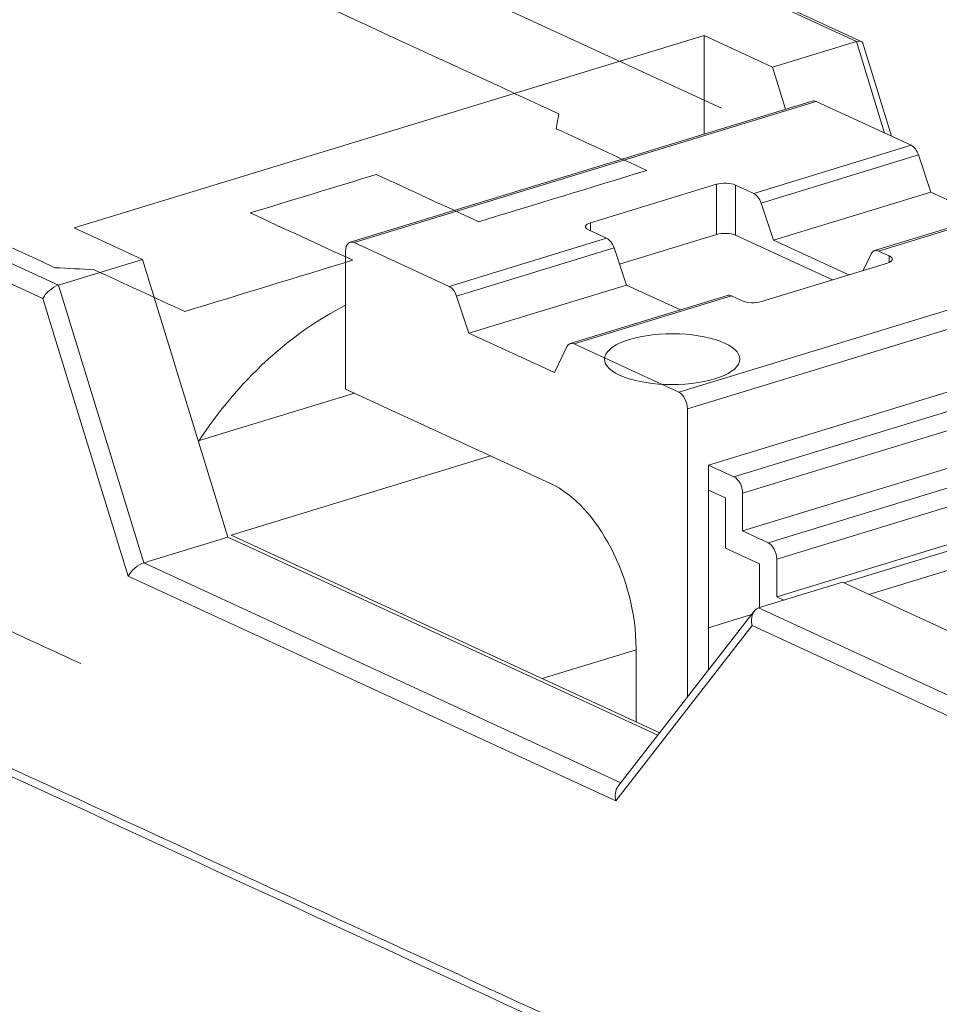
# Model space of a CAD drawing. Header units: inches. Extents: x 513 to 854, y 267 to 501.
# Tile 19 of 214: x 561.61 to 565.01, y 348.4 to 352.04. Entities that reach past the tile are written whole.
import ezdxf

# ---------------------------------------------------------------- set-up
doc = ezdxf.new("R2010")
doc.units = ezdxf.units.IN
doc.header["$MEASUREMENT"] = 0
doc.layers.add('1', color=7, linetype='Continuous')

# ---------------------------------------------------------------- blocks, each defined once
blk = doc.blocks.new('block 2382')
at = {"layer": '1', "color": 155, "lineweight": 18, "true_color": 0x4c7299}
blk.add_lwpolyline([(564.3265, 349.8561), (563.8233, 349.2077)], dxfattribs=at)
blk = doc.blocks.new('block 2385')
at = {"layer": '1', "color": 155, "lineweight": 18, "true_color": 0x4c7299}
blk.add_lwpolyline([(564.2284, 351.0226), (563.6467, 350.8449)], dxfattribs=at)
blk = doc.blocks.new('block 2386')
at = {"layer": '1', "color": 155, "lineweight": 18, "true_color": 0x4c7299}
blk.add_lwpolyline([(565.353, 351.3662), (564.7713, 351.1885)], dxfattribs=at)
blk = doc.blocks.new('block 2387')
at = {"layer": '1', "color": 155, "lineweight": 18, "true_color": 0x4c7299}
blk.add_lwpolyline([(564.5405, 351.741), (562.8342, 351.2197)], dxfattribs=at)
blk = doc.blocks.new('block 2389')
at = {"layer": '1', "color": 155, "lineweight": 18, "true_color": 0x4c7299}
blk.add_lwpolyline([(564.8334, 351.6112), (564.7276, 351.9553)], dxfattribs=at)
blk = doc.blocks.new('block 2390')
at = {"layer": '1', "color": 155, "lineweight": 18, "true_color": 0x4c7299}
blk.add_lwpolyline([(564.722, 351.9618), (562.5352, 352.9705)], dxfattribs=at)
blk = doc.blocks.new('block 3083')
at = {"layer": '1', "color": 155, "lineweight": 18, "true_color": 0x4c7299}
blk.add_lwpolyline([(564.353, 351.0001), (564.8184, 351.1423)], dxfattribs=at)
blk = doc.blocks.new('block 3084')
at = {"layer": '1', "color": 155, "lineweight": 18, "true_color": 0x4c7299}
blk.add_lwpolyline([(564.8256, 351.1687), (564.7859, 351.187)], dxfattribs=at)
blk = doc.blocks.new('block 3085')
at = {"layer": '1', "color": 155, "lineweight": 13, "true_color": 0x4c7299}
blk.add_lwpolyline([(565.3676, 351.3648), (564.7859, 351.187)], dxfattribs=at)
blk = doc.blocks.new('block 3087')
at = {"layer": '1', "color": 155, "lineweight": 13, "true_color": 0x4c7299}
blk.add_lwpolyline([(564.0481, 350.665), (565.7545, 351.1863)], dxfattribs=at)
blk = doc.blocks.new('block 3088')
at = {"layer": '1', "color": 155, "lineweight": 18, "true_color": 0x4c7299}
blk.add_lwpolyline([(564.0481, 350.665), (563.6613, 350.8434)], dxfattribs=at)
blk = doc.blocks.new('block 3089')
at = {"layer": '1', "color": 155, "lineweight": 13, "true_color": 0x4c7299}
blk.add_lwpolyline([(564.243, 351.0212), (563.6613, 350.8434)], dxfattribs=at)
blk = doc.blocks.new('block 3090')
at = {"layer": '1', "color": 155, "lineweight": 18, "true_color": 0x4c7299}
blk.add_lwpolyline([(564.243, 351.0212), (564.2827, 351.0029)], dxfattribs=at)
blk = doc.blocks.new('block 3091')
at = {"layer": '1', "color": 155, "lineweight": 13, "true_color": 0x4c7299}
blk.add_lwpolyline([(563.1999, 351.0563), (563.7816, 351.234)], dxfattribs=at)
blk = doc.blocks.new('block 3092')
at = {"layer": '1', "color": 155, "lineweight": 18, "true_color": 0x4c7299}
blk.add_lwpolyline([(563.1999, 351.0563), (562.8488, 351.2182)], dxfattribs=at)
blk = doc.blocks.new('block 3093')
at = {"layer": '1', "color": 155, "lineweight": 13, "true_color": 0x4c7299}
blk.add_lwpolyline([(564.5552, 351.7396), (562.8488, 351.2182)], dxfattribs=at)
blk = doc.blocks.new('block 3094')
at = {"layer": '1', "color": 155, "lineweight": 18, "true_color": 0x4c7299}
blk.add_lwpolyline([(564.5552, 351.7396), (564.9063, 351.5776)], dxfattribs=at)
blk = doc.blocks.new('block 3095')
at = {"layer": '1', "color": 155, "lineweight": 18, "true_color": 0x4c7299}
blk.add_lwpolyline([(564.3246, 351.3999), (564.2575, 351.4308)], dxfattribs=at)
blk = doc.blocks.new('block 3096')
at = {"layer": '1', "color": 155, "lineweight": 18, "true_color": 0x4c7299}
blk.add_lwpolyline([(564.1872, 351.4335), (563.7218, 351.2913)], dxfattribs=at)
blk = doc.blocks.new('block 3097')
at = {"layer": '1', "color": 155, "lineweight": 18, "true_color": 0x4c7299}
blk.add_lwpolyline([(563.7146, 351.2649), (563.7816, 351.234)], dxfattribs=at)
blk = doc.blocks.new('block 3098')
at = {"layer": '1', "color": 155, "lineweight": 13, "true_color": 0x4c7299}
blk.add_lwpolyline([(563.809, 351.1982), (563.2273, 351.0205)], dxfattribs=at)
blk = doc.blocks.new('block 3099')
at = {"layer": '1', "color": 155, "lineweight": 13, "true_color": 0x4c7299}
blk.add_lwpolyline([(564.3246, 351.3999), (564.9063, 351.5776)], dxfattribs=at)
blk = doc.blocks.new('block 3100')
at = {"layer": '1', "color": 155, "lineweight": 13, "true_color": 0x4c7299}
blk.add_lwpolyline([(564.9336, 351.5418), (564.3519, 351.3641)], dxfattribs=at)
blk = doc.blocks.new('block 3101')
at = {"layer": '1', "color": 155, "lineweight": 13, "true_color": 0x4c7299}
blk.add_lwpolyline([(565.786, 351.1254), (564.0797, 350.6041)], dxfattribs=at)
blk = doc.blocks.new('block 3102')
at = {"layer": '1', "color": 155, "lineweight": 18, "true_color": 0x4c7299}
blk.add_lwpolyline([(564.7586, 351.1765), (564.7291, 351.1151)], dxfattribs=at)
blk = doc.blocks.new('block 3103')
at = {"layer": '1', "color": 155, "lineweight": 18, "true_color": 0x4c7299}
blk.add_lwpolyline([(564.3974, 351.2272), (564.9791, 351.4049)], dxfattribs=at)
blk = doc.blocks.new('block 3104')
at = {"layer": '1', "color": 155, "lineweight": 18, "true_color": 0x4c7299}
blk.add_lwpolyline([(564.9336, 351.5418), (564.9791, 351.4049)], dxfattribs=at)
blk = doc.blocks.new('block 3105')
at = {"layer": '1', "color": 155, "lineweight": 18, "true_color": 0x4c7299}
blk.add_lwpolyline([(564.3974, 351.2272), (564.3519, 351.3641)], dxfattribs=at)
blk = doc.blocks.new('block 3106')
at = {"layer": '1', "color": 155, "lineweight": 18, "true_color": 0x4c7299}
blk.add_lwpolyline([(563.2728, 350.8836), (563.8545, 351.0613)], dxfattribs=at)
blk = doc.blocks.new('block 3107')
at = {"layer": '1', "color": 155, "lineweight": 18, "true_color": 0x4c7299}
blk.add_lwpolyline([(563.2728, 350.8836), (563.2273, 351.0205)], dxfattribs=at)
blk = doc.blocks.new('block 3108')
at = {"layer": '1', "color": 155, "lineweight": 18, "true_color": 0x4c7299}
blk.add_lwpolyline([(563.809, 351.1982), (563.8545, 351.0613)], dxfattribs=at)
blk = doc.blocks.new('block 3109')
at = {"layer": '1', "color": 155, "lineweight": 18, "true_color": 0x4c7299}
blk.add_lwpolyline([(563.634, 350.8329), (563.5884, 350.738)], dxfattribs=at)
blk = doc.blocks.new('block 3110')
at = {"layer": '1', "color": 155, "lineweight": 18, "true_color": 0x4c7299}
blk.add_lwpolyline([(564.9791, 351.4049), (565.1786, 351.3129)], dxfattribs=at)
blk = doc.blocks.new('block 3111')
at = {"layer": '1', "color": 155, "lineweight": 18, "true_color": 0x4c7299}
blk.add_lwpolyline([(564.6759, 351.0988), (564.3974, 351.2272)], dxfattribs=at)
blk = doc.blocks.new('block 3112')
at = {"layer": '1', "color": 155, "lineweight": 18, "true_color": 0x4c7299}
blk.add_lwpolyline([(563.5884, 350.738), (563.2728, 350.8836)], dxfattribs=at)
blk = doc.blocks.new('block 3113')
at = {"layer": '1', "color": 155, "lineweight": 18, "true_color": 0x4c7299}
blk.add_lwpolyline([(563.8545, 351.0613), (564.054, 350.9693)], dxfattribs=at)
blk = doc.blocks.new('block 3114')
at = {"layer": '1', "color": 155, "lineweight": 13, "true_color": 0x4c7299}
blk.add_lwpolyline([(561.6989, 351.0114), (559.5282, 352.0127)], dxfattribs=at)
blk = doc.blocks.new('block 3115')
at = {"layer": '1', "color": 155, "lineweight": 13, "true_color": 0x4c7299}
blk.add_lwpolyline([(561.7567, 351.0608), (562.0723, 350.0347)], dxfattribs=at)
blk = doc.blocks.new('block 3116')
at = {"layer": '1', "color": 155, "lineweight": 18, "true_color": 0x4c7299}
blk.add_lwpolyline([(562.3826, 350.1295), (562.0723, 350.0347)], dxfattribs=at)
blk = doc.blocks.new('block 3117')
at = {"layer": '1', "color": 155, "lineweight": 18, "true_color": 0x4c7299}
blk.add_lwpolyline([(562.3826, 350.1295), (562.067, 351.1556)], dxfattribs=at)
blk = doc.blocks.new('block 3118')
at = {"layer": '1', "color": 155, "lineweight": 13, "true_color": 0x4c7299}
blk.add_lwpolyline([(564.8081, 351.6229), (564.704, 351.9613)], dxfattribs=at)
blk = doc.blocks.new('block 3119')
at = {"layer": '1', "color": 155, "lineweight": 13, "true_color": 0x4c7299}
blk.add_lwpolyline([(566.1773, 348.9456), (564.3189, 349.8028)], dxfattribs=at)
blk = doc.blocks.new('block 3120')
at = {"layer": '1', "color": 155, "lineweight": 18, "true_color": 0x4c7299}
blk.add_lwpolyline([(564.3938, 351.8665), (564.4417, 351.7108)], dxfattribs=at)
blk = doc.blocks.new('block 3122')
at = {"layer": '1', "color": 155, "lineweight": 13, "true_color": 0x4c7299}
blk.add_lwpolyline([(562.0145, 349.9853), (561.6989, 351.0114)], dxfattribs=at)
blk = doc.blocks.new('block 3131')
at = {"layer": '1', "color": 155, "lineweight": 13, "true_color": 0x4c7299}
blk.add_lwpolyline([(564.3429, 349.8678), (566.2366, 348.9943)], dxfattribs=at)
blk = doc.blocks.new('block 3132')
at = {"layer": '1', "color": 155, "lineweight": 18, "true_color": 0x4c7299}
blk.add_lwpolyline([(564.6532, 349.9626), (564.3429, 349.8678)], dxfattribs=at)
blk = doc.blocks.new('block 3138')
at = {"layer": '1', "color": 155, "lineweight": 18, "true_color": 0x4c7299}
blk.add_lwpolyline([(564.6532, 349.9626), (566.2943, 349.2056)], dxfattribs=at)
blk = doc.blocks.new('block 3139')
at = {"layer": '1', "color": 155, "lineweight": 13, "true_color": 0x4c7299}
blk.add_lwpolyline([(564.3189, 349.8028), (563.8157, 349.1544)], dxfattribs=at)
blk = doc.blocks.new('block 3144')
at = {"layer": '1', "color": 155, "lineweight": 18, "true_color": 0x4c7299}
blk.add_lwpolyline([(562.067, 351.1556), (561.7567, 351.0608)], dxfattribs=at)
blk = doc.blocks.new('block 3145')
at = {"layer": '1', "color": 155, "lineweight": 13, "true_color": 0x4c7299}
blk.add_lwpolyline([(559.567, 352.0709), (561.7567, 351.0608)], dxfattribs=at)
blk = doc.blocks.new('block 3147')
at = {"layer": '1', "color": 155, "lineweight": 13, "true_color": 0x4c7299}
blk.add_lwpolyline([(564.704, 351.9613), (562.5143, 352.9714)], dxfattribs=at)
blk = doc.blocks.new('block 3148')
at = {"layer": '1', "color": 155, "lineweight": 18, "true_color": 0x4c7299}
blk.add_lwpolyline([(564.704, 351.9613), (564.3938, 351.8665)], dxfattribs=at)
blk = doc.blocks.new('block 3149')
at = {"layer": '1', "color": 155, "lineweight": 18, "true_color": 0x4c7299}
blk.add_lwpolyline([(564.3938, 351.8665), (564.1413, 351.983)], dxfattribs=at)
blk = doc.blocks.new('block 3150')
at = {"layer": '1', "color": 155, "lineweight": 18, "true_color": 0x4c7299}
blk.add_lwpolyline([(564.1413, 351.983), (561.8145, 351.2721)], dxfattribs=at)
blk = doc.blocks.new('block 3151')
at = {"layer": '1', "color": 155, "lineweight": 18, "true_color": 0x4c7299}
blk.add_lwpolyline([(561.8145, 351.2721), (562.067, 351.1556)], dxfattribs=at)
blk = doc.blocks.new('block 3161')
at = {"layer": '1', "color": 155, "lineweight": 13, "true_color": 0x4c7299}
blk.add_lwpolyline([(564.2519, 350.3524), (565.8032, 350.8263)], dxfattribs=at)
blk = doc.blocks.new('block 3162')
at = {"layer": '1', "color": 155, "lineweight": 18, "true_color": 0x4c7299}
blk.add_lwpolyline([(564.1573, 350.3961), (564.2519, 350.3524)], dxfattribs=at)
blk = doc.blocks.new('block 3164')
at = {"layer": '1', "color": 155, "lineweight": 13, "true_color": 0x4c7299}
blk.add_lwpolyline([(565.8347, 350.7654), (564.2835, 350.2915)], dxfattribs=at)
blk = doc.blocks.new('block 3165')
at = {"layer": '1', "color": 155, "lineweight": 13, "true_color": 0x4c7299}
blk.add_lwpolyline([(565.961, 350.5218), (564.4098, 350.0479)], dxfattribs=at)
blk = doc.blocks.new('block 3166')
at = {"layer": '1', "color": 155, "lineweight": 13, "true_color": 0x4c7299}
blk.add_lwpolyline([(564.3782, 350.1088), (565.9294, 350.5827)], dxfattribs=at)
blk = doc.blocks.new('block 3167')
at = {"layer": '1', "color": 155, "lineweight": 18, "true_color": 0x4c7299}
blk.add_lwpolyline([(564.2835, 350.1525), (564.3782, 350.1088)], dxfattribs=at)
blk = doc.blocks.new('block 3169')
at = {"layer": '1', "color": 155, "lineweight": 18, "true_color": 0x4c7299}
blk.add_lwpolyline([(564.4098, 349.9088), (564.4366, 349.8965)], dxfattribs=at)
blk = doc.blocks.new('block 3171')
at = {"layer": '1', "color": 155, "lineweight": 13, "true_color": 0x4c7299}
blk.add_lwpolyline([(564.6579, 349.9605), (565.9925, 350.3682)], dxfattribs=at)
blk = doc.blocks.new('block 3172')
at = {"layer": '1', "color": 155, "lineweight": 13, "true_color": 0x4c7299}
blk.add_lwpolyline([(566.0241, 350.3073), (564.7499, 349.918)], dxfattribs=at)
blk = doc.blocks.new('block 3174')
at = {"layer": '1', "color": 155, "lineweight": 18, "true_color": 0x4c7299}
blk.add_lwpolyline([(563.9703, 349.3971), (562.3826, 350.1295)], dxfattribs=at)
blk = doc.blocks.new('block 3176')
at = {"layer": '1', "color": 155, "lineweight": 13, "true_color": 0x4c7299}
blk.add_lwpolyline([(562.0723, 350.0347), (563.8343, 349.2219)], dxfattribs=at)
blk = doc.blocks.new('block 3177')
at = {"layer": '1', "color": 155, "lineweight": 13, "true_color": 0x4c7299}
blk.add_lwpolyline([(563.8157, 349.1544), (562.0145, 349.9853)], dxfattribs=at)
blk = doc.blocks.new('block 3181')
at = {"layer": '1', "color": 155, "lineweight": 18, "true_color": 0x4c7299}
blk.add_lwpolyline([(563.3531, 350.4295), (562.3952, 350.1368)], dxfattribs=at)
blk = doc.blocks.new('block 3182')
at = {"layer": '1', "color": 155, "lineweight": 18, "true_color": 0x4c7299}
blk.add_lwpolyline([(562.3952, 350.1368), (563.9778, 349.4068)], dxfattribs=at)
blk = doc.blocks.new('block 4042')
at = {"layer": '1', "color": 155, "lineweight": 13, "true_color": 0x4c7299}
blk.add_lwpolyline([(564.2575, 351.2454), (564.2575, 351.4308)], dxfattribs=at)
blk = doc.blocks.new('block 4043')
at = {"layer": '1', "color": 155, "lineweight": 13, "true_color": 0x4c7299}
blk.add_lwpolyline([(564.1872, 351.2481), (564.1872, 351.4335)], dxfattribs=at)
blk = doc.blocks.new('block 4044')
at = {"layer": '1', "color": 155, "lineweight": 13, "true_color": 0x4c7299}
blk.add_lwpolyline([(564.8256, 351.145), (564.8256, 351.1687)], dxfattribs=at)
blk = doc.blocks.new('block 4045')
at = {"layer": '1', "color": 155, "lineweight": 13, "true_color": 0x4c7299}
blk.add_lwpolyline([(563.7218, 351.2616), (563.7218, 351.2913)], dxfattribs=at)
blk = doc.blocks.new('block 4046')
at = {"layer": '1', "color": 155, "lineweight": 18, "true_color": 0x4c7299}
blk.add_lwpolyline([(562.8173, 351.1864), (562.8173, 350.6767)], dxfattribs=at)
blk = doc.blocks.new('block 4047')
at = {"layer": '1', "color": 155, "lineweight": 18, "true_color": 0x4c7299}
blk.add_lwpolyline([(564.0797, 349.5381), (564.0797, 350.6041)], dxfattribs=at)
blk = doc.blocks.new('block 4049')
at = {"layer": '1', "color": 155, "lineweight": 18, "true_color": 0x4c7299}
blk.add_lwpolyline([(564.1573, 349.638), (564.1573, 350.3034)], dxfattribs=at)
blk = doc.blocks.new('block 4050')
at = {"layer": '1', "color": 155, "lineweight": 18, "true_color": 0x4c7299}
blk.add_lwpolyline([(564.6154, 351.0803), (564.2575, 351.2454)], dxfattribs=at)
blk = doc.blocks.new('block 4051')
at = {"layer": '1', "color": 155, "lineweight": 18, "true_color": 0x4c7299}
blk.add_lwpolyline([(564.1872, 351.2481), (563.8288, 351.1386)], dxfattribs=at)
blk = doc.blocks.new('block 4052')
at = {"layer": '1', "color": 155, "lineweight": 18, "true_color": 0x4c7299}
blk.add_lwpolyline([(564.1413, 351.619), (564.1413, 351.983)], dxfattribs=at)
blk = doc.blocks.new('block 4053')
at = {"layer": '1', "color": 155, "lineweight": 18, "true_color": 0x4c7299}
blk.add_lwpolyline([(564.1573, 350.3034), (564.1573, 350.3961)], dxfattribs=at)
blk = doc.blocks.new('block 4059')
at = {"layer": '1', "color": 155, "lineweight": 18, "true_color": 0x4c7299}
blk.add_lwpolyline([(564.1573, 350.3961), (565.7085, 350.87)], dxfattribs=at)
blk = doc.blocks.new('block 4065')
at = {"layer": '1', "color": 155, "lineweight": 18, "true_color": 0x4c7299}
blk.add_lwpolyline([(564.2835, 350.2915), (564.2835, 350.1525)], dxfattribs=at)
blk = doc.blocks.new('block 4067')
at = {"layer": '1', "color": 155, "lineweight": 18, "true_color": 0x4c7299}
blk.add_lwpolyline([(564.2204, 350.2743), (564.2204, 350.0889)], dxfattribs=at)
blk = doc.blocks.new('block 4068')
at = {"layer": '1', "color": 155, "lineweight": 18, "true_color": 0x4c7299}
blk.add_lwpolyline([(564.1573, 350.3034), (564.2204, 350.2743)], dxfattribs=at)
blk = doc.blocks.new('block 4069')
at = {"layer": '1', "color": 155, "lineweight": 18, "true_color": 0x4c7299}
blk.add_lwpolyline([(564.2835, 350.1525), (565.8347, 350.6264)], dxfattribs=at)
blk = doc.blocks.new('block 4070')
at = {"layer": '1', "color": 155, "lineweight": 18, "true_color": 0x4c7299}
blk.add_lwpolyline([(564.4098, 350.0479), (564.4098, 349.9088)], dxfattribs=at)
blk = doc.blocks.new('block 4072')
at = {"layer": '1', "color": 155, "lineweight": 18, "true_color": 0x4c7299}
blk.add_lwpolyline([(564.3466, 350.0307), (564.3466, 349.869)], dxfattribs=at)
blk = doc.blocks.new('block 4073')
at = {"layer": '1', "color": 155, "lineweight": 18, "true_color": 0x4c7299}
blk.add_lwpolyline([(564.2204, 350.0889), (564.3466, 350.0307)], dxfattribs=at)
blk = doc.blocks.new('block 4074')
at = {"layer": '1', "color": 155, "lineweight": 18, "true_color": 0x4c7299}
blk.add_lwpolyline([(562.8173, 350.6767), (563.5747, 350.3272)], dxfattribs=at)
blk = doc.blocks.new('block 4079')
at = {"layer": '1', "color": 155, "lineweight": 18, "true_color": 0x4c7299}
blk.add_lwpolyline([(564.4098, 349.9088), (565.961, 350.3828)], dxfattribs=at)
blk = doc.blocks.new('block 4081')
at = {"layer": '1', "color": 155, "lineweight": 18, "true_color": 0x4c7299}
blk.add_lwpolyline([(563.8903, 349.4471), (563.8903, 349.7182)], dxfattribs=at)
blk = doc.blocks.new('block 4083')
at = {"layer": '1', "color": 155, "lineweight": 18, "true_color": 0x4c7299}
blk.add_lwpolyline([(562.85, 350.6616), (562.2732, 350.4854)], dxfattribs=at)
blk = doc.blocks.new('block 4087')
at = {"layer": '1', "color": 155, "lineweight": 18, "true_color": 0x4c7299}
blk.add_lwpolyline([(563.5435, 349.6071), (563.8903, 349.7131)], dxfattribs=at)
blk = doc.blocks.new('block 4088')
at = {"layer": '1', "color": 155, "lineweight": 18, "true_color": 0x4c7299}
blk.add_lwpolyline([(564.1572, 349.7947), (564.3166, 349.8433)], dxfattribs=at)
blk = doc.blocks.new('block 4331')
at = {"layer": '1', "color": 18, "lineweight": 13, "true_color": 0x4c0000}
blk.add_lwpolyline([(564.2058, 351.7143), (562.2741, 352.6054)], dxfattribs=at)
blk = doc.blocks.new('block 4379')
at = {"layer": '1', "color": 18, "lineweight": 13, "true_color": 0x4c0000}
blk.add_lwpolyline([(564.2058, 351.7143), (562.2741, 352.6054)], dxfattribs=at)
blk = doc.blocks.new('block 4750')
at = {"layer": '1', "color": 155, "lineweight": 18, "true_color": 0x4c7299}
blk.add_open_spline([(564.8184, 351.1423), (564.8398, 351.1489), (564.843, 351.1607), (564.8256, 351.1687)], degree=3, dxfattribs=at)
blk = doc.blocks.new('block 4751')
at = {"layer": '1', "color": 155, "lineweight": 18, "true_color": 0x4c7299}
blk.add_open_spline([(564.2827, 351.0029), (564.3001, 350.9948), (564.3316, 350.9936), (564.353, 351.0001)], degree=3, dxfattribs=at)
blk = doc.blocks.new('block 4752')
at = {"layer": '1', "color": 155, "lineweight": 18, "true_color": 0x4c7299}
blk.add_open_spline([(563.7218, 351.2913), (563.7004, 351.2848), (563.6971, 351.273), (563.7146, 351.2649)], degree=3, dxfattribs=at)
blk = doc.blocks.new('block 4753')
at = {"layer": '1', "color": 155, "lineweight": 18, "true_color": 0x4c7299}
blk.add_open_spline([(564.2575, 351.4308), (564.2401, 351.4388), (564.2086, 351.44), (564.1872, 351.4335)], degree=3, dxfattribs=at)
blk = doc.blocks.new('block 4754')
at = {"layer": '1', "color": 155, "lineweight": 18, "true_color": 0x4c7299}
blk.add_open_spline([(563.6613, 350.8434), (563.65, 350.8486), (563.6396, 350.8446), (563.634, 350.8329)], degree=3, dxfattribs=at)
blk = doc.blocks.new('block 4755')
at = {"layer": '1', "color": 155, "lineweight": 18, "true_color": 0x4c7299}
blk.add_open_spline([(564.243, 351.0212), (564.2379, 351.0235), (564.2329, 351.024), (564.2284, 351.0226)], degree=3, dxfattribs=at)
blk = doc.blocks.new('block 4756')
at = {"layer": '1', "color": 155, "lineweight": 18, "true_color": 0x4c7299}
blk.add_open_spline([(563.2273, 351.0205), (563.2216, 351.0374), (563.2112, 351.0511), (563.1999, 351.0563)], degree=3, dxfattribs=at)
blk = doc.blocks.new('block 4757')
at = {"layer": '1', "color": 155, "lineweight": 18, "true_color": 0x4c7299}
blk.add_open_spline([(563.809, 351.1982), (563.8033, 351.2151), (563.7929, 351.2288), (563.7816, 351.234)], degree=3, dxfattribs=at)
blk = doc.blocks.new('block 4758')
at = {"layer": '1', "color": 155, "lineweight": 18, "true_color": 0x4c7299}
blk.add_open_spline([(564.9336, 351.5418), (564.9279, 351.5588), (564.9175, 351.5724), (564.9063, 351.5776)], degree=3, dxfattribs=at)
blk = doc.blocks.new('block 4759')
at = {"layer": '1', "color": 155, "lineweight": 18, "true_color": 0x4c7299}
blk.add_open_spline([(564.3519, 351.3641), (564.3462, 351.381), (564.3358, 351.3947), (564.3246, 351.3999)], degree=3, dxfattribs=at)
blk = doc.blocks.new('block 4761')
at = {"layer": '1', "color": 155, "lineweight": 18, "true_color": 0x4c7299}
blk.add_open_spline([(564.7859, 351.187), (564.7747, 351.1922), (564.7642, 351.1882), (564.7586, 351.1765)], degree=3, dxfattribs=at)
blk = doc.blocks.new('block 4762')
at = {"layer": '1', "color": 155, "lineweight": 18, "true_color": 0x4c7299}
blk.add_open_spline([(564.0797, 350.6041), (564.0797, 350.6297), (564.0656, 350.6569), (564.0481, 350.665)], degree=3, dxfattribs=at)
blk = doc.blocks.new('block 4764')
at = {"layer": '1', "color": 155, "lineweight": 18, "true_color": 0x4c7299}
blk.add_open_spline([(562.8488, 351.2182), (562.8314, 351.2263), (562.8173, 351.212), (562.8173, 351.1864)], degree=3, dxfattribs=at)
blk = doc.blocks.new('block 4765')
at = {"layer": '1', "color": 155, "lineweight": 18, "true_color": 0x4c7299}
blk.add_open_spline([(564.5552, 351.7396), (564.5501, 351.7419), (564.5451, 351.7424), (564.5405, 351.741)], degree=3, dxfattribs=at)
blk = doc.blocks.new('block 4767')
at = {"layer": '1', "color": 155, "lineweight": 18, "true_color": 0x4c7299}
blk.add_open_spline([(561.7567, 351.0608), (561.7353, 351.0543), (561.7094, 351.0322), (561.6989, 351.0114)], degree=3, dxfattribs=at)
blk = doc.blocks.new('block 4770')
at = {"layer": '1', "color": 155, "lineweight": 18, "true_color": 0x4c7299}
blk.add_open_spline([(564.3429, 349.8678), (564.3215, 349.8613), (564.3107, 349.8322), (564.3189, 349.8028)], degree=3, dxfattribs=at)
blk = doc.blocks.new('block 4773')
at = {"layer": '1', "color": 155, "lineweight": 18, "true_color": 0x4c7299}
blk.add_open_spline([(564.7276, 351.9553), (564.7252, 351.9629), (564.7165, 351.9651), (564.704, 351.9613)], degree=3, dxfattribs=at)
blk = doc.blocks.new('block 4774')
at = {"layer": '1', "color": 155, "lineweight": 18, "true_color": 0x4c7299}
blk.add_open_spline([(562.0723, 350.0347), (562.0509, 350.0282), (562.025, 350.0061), (562.0145, 349.9853)], degree=3, dxfattribs=at)
blk = doc.blocks.new('block 4777')
at = {"layer": '1', "color": 155, "lineweight": 18, "true_color": 0x4c7299}
blk.add_open_spline([(563.8233, 349.2077), (563.8132, 349.1946), (563.8102, 349.1741), (563.8157, 349.1544)], degree=3, dxfattribs=at)
blk = doc.blocks.new('block 4784')
at = {"layer": '1', "color": 155, "lineweight": 18, "true_color": 0x4c7299}
blk.add_open_spline([(564.2835, 350.2915), (564.2835, 350.3171), (564.2694, 350.3443), (564.2519, 350.3524)], degree=3, dxfattribs=at)
blk = doc.blocks.new('block 4786')
at = {"layer": '1', "color": 155, "lineweight": 18, "true_color": 0x4c7299}
blk.add_open_spline([(564.4098, 350.0479), (564.4098, 350.0735), (564.3956, 350.1007), (564.3782, 350.1088)], degree=3, dxfattribs=at)
blk = doc.blocks.new('block 4866')
at = {"layer": '1', "color": 155, "lineweight": 18, "true_color": 0x4c7299}
blk.add_open_spline([(564.2575, 351.2454), (564.2401, 351.2535), (564.2086, 351.2547), (564.1872, 351.2481)], degree=3, dxfattribs=at)
blk = doc.blocks.new('block 4868')
at = {"layer": '1', "color": 155, "lineweight": 18, "true_color": 0x4c7299}
blk.add_open_spline([(563.8903, 349.7182), (563.8903, 349.9742), (563.749, 350.2468), (563.5747, 350.3272)], degree=3, dxfattribs=at)
blk = doc.blocks.new('block 4869')
at = {"layer": '1', "color": 155, "lineweight": 18, "true_color": 0x4c7299}
blk.add_open_spline([(562.8173, 350.9863), (562.6108, 350.8825), (562.4205, 350.7063), (562.2738, 350.4831)], degree=3, dxfattribs=at)
blk = doc.blocks.new('block 6703')
at = {"layer": '1', "color": 18, "lineweight": 18, "true_color": 0x4c0000}
blk.add_lwpolyline([(563.8656, 350.8601), (563.8847, 350.8654), (563.9054, 350.8701), (563.9277, 350.874), (563.9511, 350.8772), (563.9755, 350.8794), (564.0003, 350.8808), (564.0501, 350.8807), (564.0743, 350.8792), (564.0976, 350.877), (564.1414, 350.8701), (564.1623, 350.8654), (564.1821, 350.8599), (564.2006, 350.8536), (564.2174, 350.8466), (564.2323, 350.839), (564.245, 350.8309), (564.2553, 350.8225), (564.2634, 350.8138), (564.269, 350.8051), (564.2724, 350.7963), (564.2736, 350.7873), (564.2724, 350.7781), (564.2687, 350.7689), (564.2626, 350.7598), (564.2541, 350.7509), (564.2432, 350.7425), (564.2302, 350.7345), (564.2154, 350.7271), (564.199, 350.7204), (564.1813, 350.7145), (564.1622, 350.7092), (564.1415, 350.7045), (564.1192, 350.7006), (564.0958, 350.6974), (564.0714, 350.6951), (564.0466, 350.6938), (563.9968, 350.6939), (563.9726, 350.6954), (563.9493, 350.6976), (563.9055, 350.7045), (563.8846, 350.7092), (563.8648, 350.7147), (563.8463, 350.721), (563.8295, 350.728), (563.8146, 350.7356), (563.8019, 350.7437), (563.7916, 350.7521), (563.7835, 350.7608), (563.7779, 350.7695), (563.7745, 350.7782), (563.7734, 350.7873), (563.7745, 350.7965), (563.7782, 350.8057), (563.7843, 350.8148), (563.7929, 350.8236), (563.8037, 350.8321), (563.8167, 350.8401), (563.8315, 350.8475), (563.8479, 350.8542), (563.8656, 350.8601)], dxfattribs=at)
blk = doc.blocks.new('block 6704')
at = {"layer": '1', "color": 18, "lineweight": 18, "true_color": 0x4c0000}
blk.add_open_spline([(563.3093, 351.2952), (563.5161, 351.3583), (563.723, 351.4215), (563.9298, 351.4847), (563.8182, 351.5362), (563.7067, 351.5876), (563.5951, 351.6391), (563.5984, 351.6574), (563.6017, 351.6757), (563.605, 351.694), (563.0321, 351.9583), (562.4592, 352.2226), (561.8863, 352.4869), (561.7509, 352.4923), (561.6155, 352.4976), (561.4802, 352.503), (561.0085, 352.3589), (560.5369, 352.2148), (560.0652, 352.0707), (560.0518, 352.0199), (560.0383, 351.969), (560.0248, 351.9181), (560.5977, 351.6539), (561.1706, 351.3896), (561.7436, 351.1253), (561.792, 351.1228), (561.8404, 351.1203), (561.8888, 351.1178), (562.0003, 351.0663), (562.1119, 351.0149), (562.2235, 350.9634), (562.4303, 351.0266), (562.6371, 351.0898), (562.8439, 351.153), (562.7177, 351.2112), (562.5915, 351.2694), (562.4652, 351.3277), (562.6203, 351.3751), (562.7755, 351.4225), (562.9306, 351.4699), (563.0568, 351.4116), (563.1831, 351.3534), (563.3093, 351.2952)], degree=3, knots=[0, 0, 0, 0, 1, 1, 1, 2, 2, 2, 3, 3, 3, 4, 4, 4, 5, 5, 5, 6, 6, 6, 7, 7, 7, 8, 8, 8, 9, 9, 9, 10, 10, 10, 11, 11, 11, 12, 12, 12, 13, 13, 13, 14, 14, 14, 14], dxfattribs=at)
blk = doc.blocks.new('block 6705')
at = {"layer": '1', "color": 18, "lineweight": 18, "true_color": 0x4c0000}
blk.add_open_spline([(563.3093, 351.2952), (563.5161, 351.3583), (563.723, 351.4215), (563.9298, 351.4847), (563.8182, 351.5362), (563.7067, 351.5876), (563.5951, 351.6391), (563.5984, 351.6574), (563.6017, 351.6757), (563.605, 351.694), (563.0321, 351.9583), (562.4592, 352.2226), (561.8863, 352.4869), (561.7509, 352.4923), (561.6155, 352.4976), (561.4802, 352.503), (561.0085, 352.3589), (560.5369, 352.2148), (560.0652, 352.0707), (560.0518, 352.0199), (560.0383, 351.969), (560.0248, 351.9181), (560.5977, 351.6539), (561.1706, 351.3896), (561.7436, 351.1253), (561.792, 351.1228), (561.8404, 351.1203), (561.8888, 351.1178), (562.0003, 351.0663), (562.1119, 351.0149), (562.2235, 350.9634), (562.4303, 351.0266), (562.6371, 351.0898), (562.8439, 351.153), (562.7177, 351.2112), (562.5915, 351.2694), (562.4652, 351.3277), (562.6203, 351.3751), (562.7755, 351.4225), (562.9306, 351.4699), (563.0568, 351.4116), (563.1831, 351.3534), (563.3093, 351.2952)], degree=3, knots=[0, 0, 0, 0, 1, 1, 1, 2, 2, 2, 3, 3, 3, 4, 4, 4, 5, 5, 5, 6, 6, 6, 7, 7, 7, 8, 8, 8, 9, 9, 9, 10, 10, 10, 11, 11, 11, 12, 12, 12, 13, 13, 13, 14, 14, 14, 14], dxfattribs=at)
blk = doc.blocks.new('block 6820')
at = {"layer": '1', "color": 18, "lineweight": 13, "true_color": 0x4c0000}
blk.add_open_spline([(563.3093, 351.2952), (563.5161, 351.3583), (563.723, 351.4215), (563.9298, 351.4847), (563.8182, 351.5362), (563.7067, 351.5876), (563.5951, 351.6391), (563.5984, 351.6574), (563.6017, 351.6757), (563.605, 351.694), (563.0321, 351.9583), (562.4592, 352.2226), (561.8863, 352.4869), (561.7509, 352.4923), (561.6155, 352.4976), (561.4802, 352.503), (561.0085, 352.3589), (560.5369, 352.2148), (560.0652, 352.0707), (560.0518, 352.0199), (560.0383, 351.969), (560.0248, 351.9181), (560.5977, 351.6539), (561.1706, 351.3896), (561.7436, 351.1253), (561.792, 351.1228), (561.8404, 351.1203), (561.8888, 351.1178), (562.0003, 351.0663), (562.1119, 351.0149), (562.2235, 350.9634), (562.4303, 351.0266), (562.6371, 351.0898), (562.8439, 351.153), (562.7177, 351.2112), (562.5915, 351.2694), (562.4652, 351.3277), (562.6203, 351.3751), (562.7755, 351.4225), (562.9306, 351.4699), (563.0568, 351.4116), (563.1831, 351.3534), (563.3093, 351.2952)], degree=3, knots=[0, 0, 0, 0, 1, 1, 1, 2, 2, 2, 3, 3, 3, 4, 4, 4, 5, 5, 5, 6, 6, 6, 7, 7, 7, 8, 8, 8, 9, 9, 9, 10, 10, 10, 11, 11, 11, 12, 12, 12, 13, 13, 13, 14, 14, 14, 14], dxfattribs=at)
blk = doc.blocks.new('block 6892')
at = {"layer": '1', "color": 18, "lineweight": 13, "true_color": 0x4c0000}
blk.add_lwpolyline([(563.8656, 350.8601), (563.8847, 350.8654), (563.9054, 350.8701), (563.9277, 350.874), (563.9511, 350.8772), (563.9755, 350.8794), (564.0003, 350.8808), (564.0501, 350.8807), (564.0743, 350.8792), (564.0976, 350.877), (564.1414, 350.8701), (564.1623, 350.8654), (564.1821, 350.8599), (564.2006, 350.8536), (564.2174, 350.8466), (564.2323, 350.839), (564.245, 350.8309), (564.2553, 350.8225), (564.2634, 350.8138), (564.269, 350.8051), (564.2724, 350.7963), (564.2736, 350.7873), (564.2724, 350.7781), (564.2687, 350.7689), (564.2626, 350.7598), (564.2541, 350.7509), (564.2432, 350.7425), (564.2302, 350.7345), (564.2154, 350.7271), (564.199, 350.7204), (564.1813, 350.7145), (564.1622, 350.7092), (564.1415, 350.7045), (564.1192, 350.7006), (564.0958, 350.6974), (564.0714, 350.6951), (564.0466, 350.6938), (563.9968, 350.6939), (563.9726, 350.6954), (563.9493, 350.6976), (563.9055, 350.7045), (563.8846, 350.7092), (563.8648, 350.7147), (563.8463, 350.721), (563.8295, 350.728), (563.8146, 350.7356), (563.8019, 350.7437), (563.7916, 350.7521), (563.7835, 350.7608), (563.7779, 350.7695), (563.7745, 350.7782), (563.7734, 350.7873), (563.7745, 350.7965), (563.7782, 350.8057), (563.7843, 350.8148), (563.7929, 350.8236), (563.8037, 350.8321), (563.8167, 350.8401), (563.8315, 350.8475), (563.8479, 350.8542), (563.8656, 350.8601)], dxfattribs=at)
blk = doc.blocks.new('block 6896')
at = {"layer": '1', "color": 18, "lineweight": 13, "true_color": 0x4c0000}
blk.add_open_spline([(563.3093, 351.2952), (563.5161, 351.3583), (563.723, 351.4215), (563.9298, 351.4847), (563.8182, 351.5362), (563.7067, 351.5876), (563.5951, 351.6391), (563.5984, 351.6574), (563.6017, 351.6757), (563.605, 351.694), (563.0321, 351.9583), (562.4592, 352.2226), (561.8863, 352.4869), (561.7509, 352.4923), (561.6155, 352.4976), (561.4802, 352.503), (561.0085, 352.3589), (560.5369, 352.2148), (560.0652, 352.0707), (560.0518, 352.0199), (560.0383, 351.969), (560.0248, 351.9181), (560.5977, 351.6539), (561.1706, 351.3896), (561.7436, 351.1253), (561.792, 351.1228), (561.8404, 351.1203), (561.8888, 351.1178), (562.0003, 351.0663), (562.1119, 351.0149), (562.2235, 350.9634), (562.4303, 351.0266), (562.6371, 351.0898), (562.8439, 351.153), (562.7177, 351.2112), (562.5915, 351.2694), (562.4652, 351.3277), (562.6203, 351.3751), (562.7755, 351.4225), (562.9306, 351.4699), (563.0568, 351.4116), (563.1831, 351.3534), (563.3093, 351.2952)], degree=3, knots=[0, 0, 0, 0, 1, 1, 1, 2, 2, 2, 3, 3, 3, 4, 4, 4, 5, 5, 5, 6, 6, 6, 7, 7, 7, 8, 8, 8, 9, 9, 9, 10, 10, 10, 11, 11, 11, 12, 12, 12, 13, 13, 13, 14, 14, 14, 14], dxfattribs=at)
blk = doc.blocks.new('block 6994')
at = {"layer": '1', "color": 18, "lineweight": 13, "true_color": 0x4c0000}
blk.add_open_spline([(560.4327, 349.7163), (560.6913, 349.7952), (560.9498, 349.8742), (561.2083, 349.9532), (561.4187, 349.8562), (561.6291, 349.7591), (561.8396, 349.662)], degree=3, knots=[0, 0, 0, 0, 1, 1, 1, 2, 2, 2, 2], dxfattribs=at)
blk = doc.blocks.new('block 7000')
at = {"layer": '1', "color": 18, "lineweight": 18, "true_color": 0x4c0000}
blk.add_open_spline([(563.2342, 347.3534), (561.9718, 347.9357), (560.7094, 348.5181), (559.4469, 349.1004), (559.9381, 349.2505), (560.4294, 349.4006), (560.9206, 349.5507), (562.183, 348.9683), (563.4455, 348.386), (564.7079, 347.8036), (564.2167, 347.6535), (563.7255, 347.5035), (563.2342, 347.3534)], degree=3, knots=[0, 0, 0, 0, 1, 1, 1, 2, 2, 2, 3, 3, 3, 4, 4, 4, 4], dxfattribs=at)
blk = doc.blocks.new('block 7001')
at = {"layer": '1', "color": 18, "lineweight": 18, "true_color": 0x4c0000}
blk.add_open_spline([(563.227, 347.327), (561.9435, 347.919), (560.6601, 348.5111), (559.3766, 349.1031), (559.8937, 349.2611), (560.4107, 349.4191), (560.9278, 349.5771), (562.2113, 348.985), (563.4948, 348.393), (564.7782, 347.8009), (564.2612, 347.6429), (563.7441, 347.485), (563.227, 347.327)], degree=3, knots=[0, 0, 0, 0, 1, 1, 1, 2, 2, 2, 3, 3, 3, 4, 4, 4, 4], dxfattribs=at)

msp = doc.modelspace()

# ---------------------------------------------------------------- block references
at = {"layer": '1'}
for name in ['block 3147', 'block 2390', 'block 4331', 'block 4379', 'block 6704', 'block 6705', 'block 6820', 'block 6896', 'block 3145', 'block 3114', 'block 3150', 'block 3149', 'block 4052', 'block 3148', 'block 4773', 'block 3118', 'block 2389', 'block 3120', 'block 2387', 'block 3093', 'block 4765', 'block 3094', 'block 3099', 'block 4758', 'block 3100', 'block 3104', 'block 4753', 'block 3096', 'block 4043', 'block 3095', 'block 4042', 'block 4759', 'block 3103', 'block 3110', 'block 3105', 'block 2386', 'block 3085', 'block 4752', 'block 4045', 'block 3151', 'block 3097', 'block 4866', 'block 4764', 'block 3092', 'block 3091', 'block 4757', 'block 4051', 'block 4050', 'block 3111', 'block 4046', 'block 3098', 'block 3108', 'block 3087', 'block 4761', 'block 3084', 'block 3144', 'block 3117', 'block 3102', 'block 4750', 'block 4044', 'block 3101', 'block 3083', 'block 4767', 'block 3115', 'block 4756', 'block 3106', 'block 3113', 'block 3122', 'block 3107', 'block 2385', 'block 3089', 'block 4755', 'block 3090', 'block 4751', 'block 4869', 'block 3112', 'block 6703', 'block 6892', 'block 4059', 'block 3109', 'block 4754', 'block 3088', 'block 3161', 'block 3164', 'block 4074', 'block 4083', 'block 4762', 'block 4047', 'block 4069', 'block 3166', 'block 3165', 'block 3181', 'block 3162', 'block 4053', 'block 4079', 'block 4784', 'block 3171', 'block 4868', 'block 3172', 'block 4049', 'block 4068', 'block 4067', 'block 4065', 'block 3116', 'block 3174', 'block 3182', 'block 3167', 'block 4786', 'block 4073', 'block 4774', 'block 3176', 'block 4072', 'block 4070', 'block 3177', 'block 6994', 'block 3132', 'block 3138', 'block 3169', 'block 2382', 'block 4088', 'block 4770', 'block 3131', 'block 3139', 'block 3119', 'block 4087', 'block 4081', 'block 7001', 'block 7000', 'block 4777']:
    msp.add_blockref(name, (0, 0), dxfattribs=at)

doc.saveas('drawing.dxf')
